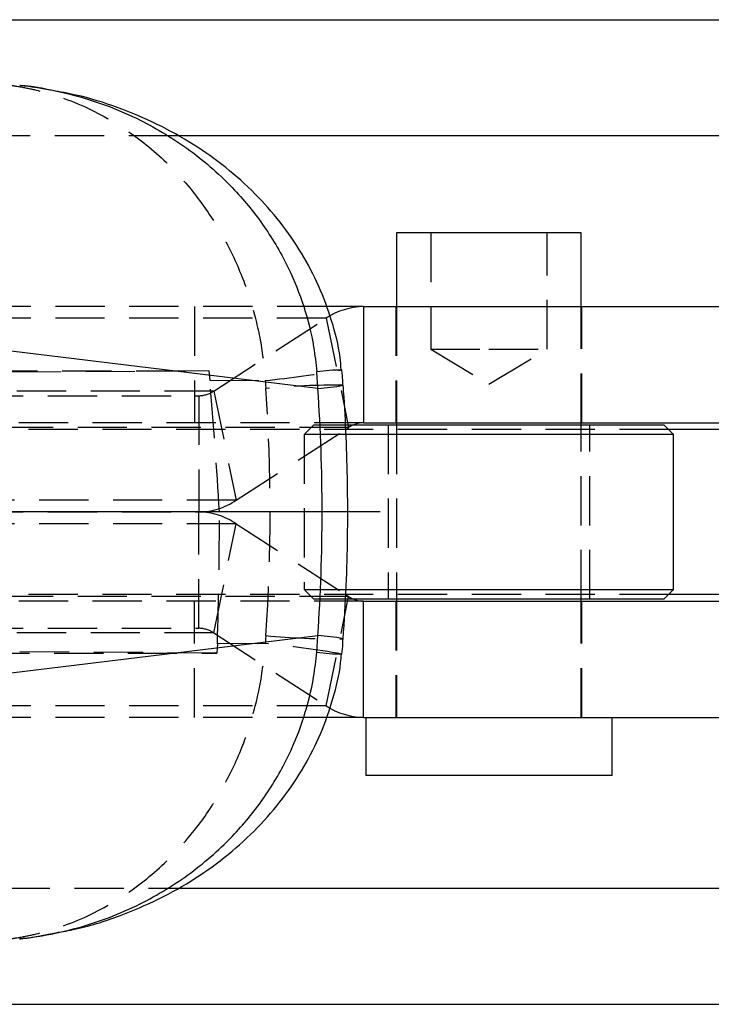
# Model space of a CAD drawing. Extents: x 27 to 387, y 27 to 288.
# Tile 5 of 19: x 145 to 163, y 30 to 55. Entities that reach past the tile are written whole.
import ezdxf

# ---------------------------------------------------------------- set-up
doc = ezdxf.new("R2010")
doc.units = 0
doc.linetypes.add('CENTERX2', pattern=[20.32, 12.7, -2.54, 2.54, -2.54])
doc.linetypes.add('HIDDEN', pattern=[1.905, 1.27, -0.635])
doc.layers.get('0').update_dxf_attribs({"linetype": 'CONTINUOUS'})

msp = doc.modelspace()

# ---------------------------------------------------------------- linework, layer by layer
at = {"color": 7, "linetype": 'CONTINUOUS'}
for p, q in [((128.8323, 55.0073), (172.9686, 55.0073)), ((172.9686, 52.0073), (149.0883, 52.0073)), ((154.7239, 49.5073), (154.7239, 47.6073)), ((159.4864, 49.5073), (154.7239, 49.5073)), ((159.4864, 47.6073), (159.4864, 49.5073)), ((152.694, 45.4963), (135.22, 47.615)), ((153.8713, 47.6073), (152.9116, 47.6073)), ((153.8713, 47.6073), (153.8713, 44.6073)), ((153.8713, 47.6073), (164.5739, 47.6073)), ((152.694, 45.4963), (152.6672, 45.9237)), ((153.4013, 44.4312), (153.4869, 44.4867)), ((153.6215, 44.5573), (160.388, 44.5573)), ((153.8713, 44.6073), (164.5739, 44.6073)), ((154.7239, 44.6073), (154.7239, 44.5573)), ((159.4864, 44.5573), (159.4864, 44.6073)), ((160.388, 44.5573), (161.6176, 44.5573)), ((161.8676, 44.3073), (161.6176, 44.5573)), ((160.5698, 44.3073), (153.3708, 44.3073)), ((161.8676, 44.3073), (160.5698, 44.3073)), ((175.5466, 44.4323), (161.7426, 44.4323)), ((161.8676, 40.3073), (161.8676, 44.3073)), ((153.4119, 40.1765), (153.4869, 40.1279)), ((153.4129, 40.3073), (161.8676, 40.3073)), ((161.6176, 40.0573), (161.8676, 40.3073)), ((175.5466, 40.1823), (161.7426, 40.1823)), ((161.6176, 40.0573), (153.6215, 40.0573)), ((153.8713, 37.0073), (153.8713, 40.0073)), ((153.8713, 40.0073), (164.5739, 40.0073)), ((154.7239, 40.0573), (154.7239, 40.0073)), ((159.4864, 40.0073), (159.4864, 40.0573)), ((135.22, 36.9995), (152.694, 39.1182)), ((152.6672, 38.6908), (152.694, 39.1182)), ((153.8713, 37.0073), (152.9111, 37.0073)), ((153.8713, 37.0073), (164.5739, 37.0073)), ((153.9301, 37.0073), (153.9301, 35.5073)), ((160.2801, 35.5073), (160.2801, 37.0073)), ((160.2801, 35.5073), (153.9301, 35.5073)), ((149.0868, 32.6073), (172.9686, 32.6073)), ((128.8323, 29.6073), (172.9686, 29.6073))]:
    msp.add_line(p, q, dxfattribs=at)
at = {"color": 7, "linetype": 'HIDDEN'}
for p, q in [((149.0883, 52.0073), (127.3686, 52.0073)), ((155.6051, 49.5073), (155.6051, 46.5073)), ((158.6051, 46.5073), (158.6051, 49.5073)), ((152.9116, 47.6073), (141.8672, 47.6073)), ((149.5129, 47.6073), (149.5129, 44.6073)), ((154.7051, 47.6073), (154.7051, 44.6073)), ((154.7239, 47.6073), (154.7239, 44.6073)), ((159.4864, 44.6073), (159.4864, 47.6073)), ((159.5051, 44.6073), (159.5051, 47.6073)), ((152.9103, 47.3057), (141.3097, 47.3057)), ((150.0109, 45.4279), (152.9103, 47.3057)), ((152.9103, 47.3057), (153.3789, 45.0148)), ((155.6051, 46.5073), (157.1051, 46.5073)), ((155.6051, 46.5073), (157.1051, 45.606)), ((157.1051, 46.5073), (158.6051, 46.5073)), ((157.1051, 45.606), (158.6051, 46.5073)), ((149.8814, 45.9506), (112.417, 45.6615)), ((138.4832, 45.9506), (149.8814, 45.9506)), ((149.8814, 45.9506), (149.9055, 45.7055)), ((149.9055, 45.7055), (151.3374, 45.6991)), ((151.3374, 45.6991), (151.3554, 45.4963)), ((119.0621, 45.3073), (149.6265, 45.3073)), ((150.0109, 45.4279), (138.4306, 45.4279)), ((149.6265, 45.3073), (149.6265, 42.3073)), ((150.0109, 45.4279), (150.5875, 42.6088)), ((153.8713, 44.6073), (141.8672, 44.6073)), ((153.4869, 44.4867), (141.8863, 44.4867)), ((152.5926, 44.5573), (152.3426, 44.3073)), ((152.5926, 44.5573), (153.6215, 44.5573)), ((154.5051, 44.5573), (154.5051, 40.0573)), ((154.7239, 44.5573), (154.7239, 40.0573)), ((159.4864, 40.0573), (159.4864, 44.5573)), ((159.7051, 40.0573), (159.7051, 44.5573)), ((161.7426, 44.4323), (126.6416, 44.4323)), ((150.5875, 42.6088), (153.4013, 44.4312)), ((153.3708, 44.3073), (152.3426, 44.3073)), ((152.3426, 44.3073), (152.3426, 40.3073)), ((150.5875, 42.6088), (139.0072, 42.6088)), ((150.1557, 42.3079), (112.9147, 42.3179)), ((119.0621, 42.3073), (149.6265, 42.3073)), ((149.6265, 39.3073), (149.6265, 42.3073)), ((150.5875, 42.0057), (139.0072, 42.0057)), ((150.0109, 39.1867), (150.5875, 42.0057)), ((150.5875, 42.0057), (153.4119, 40.1765)), ((161.7426, 40.1823), (126.6416, 40.1823)), ((152.3426, 40.3073), (153.4129, 40.3073)), ((152.3426, 40.3073), (152.5926, 40.0573)), ((153.8713, 40.0073), (141.8672, 40.0073)), ((153.4869, 40.1279), (141.8863, 40.1279)), ((149.5129, 37.0073), (149.5129, 40.0073)), ((153.6215, 40.0573), (152.5926, 40.0573)), ((154.7051, 40.0073), (154.7051, 37.0073)), ((154.7239, 40.0073), (154.7239, 37.0073)), ((159.4864, 37.0073), (159.4864, 40.0073)), ((159.5051, 37.0073), (159.5051, 40.0073)), ((152.9103, 37.3088), (153.3801, 39.6058)), ((119.0621, 39.3073), (149.6265, 39.3073)), ((150.0109, 39.1867), (138.4306, 39.1867)), ((150.0109, 39.1867), (152.9103, 37.3088)), ((151.3554, 39.1182), (151.3374, 38.9154)), ((150.0921, 38.6639), (112.9147, 38.9507)), ((150.102, 38.9099), (150.0921, 38.6639)), ((151.3374, 38.9154), (150.102, 38.9099)), ((138.2725, 38.6639), (150.0921, 38.6639)), ((152.9103, 37.3088), (141.3097, 37.3088)), ((152.9111, 37.0073), (141.8672, 37.0073)), ((127.3686, 32.6073), (149.0868, 32.6073))]:
    msp.add_line(p, q, dxfattribs=at)
at = {"color": 8, "linetype": 'CONTINUOUS'}
for p, q in [((153.3789, 45.0148), (153.4869, 44.4867)), ((153.3801, 39.6058), (153.4869, 40.1279))]:
    msp.add_line(p, q, dxfattribs=at)
at = {"color": 179, "linetype": 'CENTERX2'}
msp.add_line((154.3019, 42.3073), (27.1964, 42.3073), dxfattribs=at)
at = {"color": 7, "linetype": 'CONTINUOUS'}
for centre, radius, start, end in [((153.8964, 45.8451), 1.7623, 90.81624, 124.02468), ((153.8813, 43.9024), 0.7049, 90.81663, 124.02429), ((153.8813, 40.7121), 0.7049, 235.97571, 269.18337), ((153.8964, 38.7694), 1.7623, 235.97532, 269.18376)]:
    msp.add_arc(centre, radius, start, end, dxfattribs=at)
at = {"color": 7, "linetype": 'HIDDEN'}
for centre, radius, start, end in [((148.6689, 72.3118), 26.7461, 275.72611, 279.99646), ((153.1699, 25.7979), 19.7819, 89.48333, 95.26302), ((149.6165, 46.0121), 0.7049, 270.81644, 304.02442), ((149.6014, 44.0694), 1.7623, 270.81636, 304.02446), ((149.6014, 40.5451), 1.7623, 55.97554, 89.18364), ((149.6165, 38.6024), 0.7049, 55.97558, 89.18356), ((153.1708, 58.8337), 19.799, 264.73892, 270.51361), ((148.6694, 12.3073), 26.7415, 80.00309, 84.27417)]:
    msp.add_arc(centre, radius, start, end, dxfattribs=at)
at = {"color": 8, "linetype": 'CONTINUOUS'}
for centre, radius, start, end in [((153.3957, 40.495), 5.4773, 90.879, 97.64261), ((152.493, 49.7219), 4.2304, 272.72438, 281.6652), ((152.4936, 34.8989), 4.2241, 78.32641, 87.28064), ((153.3958, 44.1213), 5.4791, 262.35822, 269.11964)]:
    msp.add_arc(centre, radius, start, end, dxfattribs=at)
at = {"color": 7, "linetype": 'HIDDEN'}
for centre, major_axis, ratio, start_param, end_param in [((115.7132, 42.3073), (-5.1615, 60.8307), 0.5627957, 4.6646816, 4.7205011), ((73.0215, 42.3073), (78.4415, 0), 0.7763749, 6.2307956, 6.335575), ((115.7127, 42.3073), (0, 60.9), 0.5655667, 4.6565741, 4.712399)]:
    msp.add_ellipse(centre, major_axis=major_axis, ratio=ratio, start_param=start_param, end_param=end_param, dxfattribs=at)
at = {"color": 7, "linetype": 'CONTINUOUS'}
msp.add_ellipse((73.0215, 42.3073), major_axis=(79.782, 0), ratio=0.7633303, start_param=6.2307956, end_param=6.335575, dxfattribs=at)
at = {"color": 7, "linetype": 'HIDDEN'}
for points, knots in [([(144.275, 53.3652), (144.2801, 53.3649), (144.2861, 53.3645), (144.2959, 53.3639), (144.3073, 53.3632), (144.3289, 53.3617), (144.3655, 53.359), (144.4269, 53.3541), (144.5301, 53.3448), (144.7034, 53.3257), (144.9957, 53.2842), (145.494, 53.1858), (146.3746, 52.9264), (147.475, 52.3946), (148.6263, 51.528), (149.5277, 50.5536), (150.2366, 49.4876), (150.7327, 48.4538), (151.0795, 47.3947), (151.2674, 46.4878), (151.3183, 45.9147), (151.3374, 45.6991)], [0, 0, 0, 0, 0.00149, 0.0017411, 0.0028471, 0.0047785, 0.008021, 0.0134641, 0.0226042, 0.0379668, 0.0638525, 0.1077857, 0.1839571, 0.3255743, 0.4480743, 0.574378, 0.6736074, 0.7751674, 0.8605275, 0.9475395, 1, 1, 1, 1]), ([(145.8473, 53.1781), (145.6647, 53.2186), (145.3867, 53.2803), (145.1032, 53.3005), (145.0059, 53.3074)], [0, 0, 0, 0, 0.656706, 1, 1, 1, 1]), ([(144.275, 31.2493), (144.2801, 31.2496), (144.2861, 31.25), (144.2959, 31.2506), (144.3073, 31.2514), (144.3289, 31.2529), (144.3655, 31.2555), (144.4269, 31.2604), (144.5301, 31.2698), (144.7034, 31.2888), (144.9957, 31.3304), (145.494, 31.4287), (146.3746, 31.6882), (147.4814, 32.2225), (148.6309, 33.0929), (149.5354, 34.07), (150.2381, 35.1317), (150.736, 36.1681), (151.0798, 37.2234), (151.2678, 38.1301), (151.3183, 38.6998), (151.3374, 38.9154)], [0, 0, 0, 0, 0.00149, 0.0017411, 0.0028472, 0.0047786, 0.0080212, 0.0134644, 0.0226048, 0.0379677, 0.063854, 0.1077882, 0.1839615, 0.3255821, 0.4500058, 0.5743789, 0.6747858, 0.7751663, 0.8613577, 0.9475382, 1, 1, 1, 1]), ([(145.0058, 31.3028), (145.0576, 31.3066), (145.3534, 31.3284), (145.6441, 31.3921), (145.8838, 31.4446)], [0, 0, 0, 0, 0.1752036, 1, 1, 1, 1])]:
    msp.add_open_spline(points, degree=3, knots=knots, dxfattribs=at)
at = {"color": 8, "linetype": 'CONTINUOUS'}
for points, knots in [([(145.0046, 53.3161), (145.0209, 53.3145), (145.2155, 53.2965), (145.7161, 53.2213), (146.7587, 52.9925), (148.0621, 52.4932), (149.4281, 51.6633), (150.4992, 50.7175), (151.3433, 49.6744), (151.9359, 48.6569), (152.3522, 47.6096), (152.5797, 46.7094), (152.6433, 46.1385), (152.6672, 45.9237)], [0, 0, 0, 0, 0.0042798, 0.0510039, 0.1320195, 0.2826662, 0.4129597, 0.5472986, 0.6528405, 0.7608615, 0.8516527, 0.944201, 1, 1, 1, 1]), ([(144.9974, 31.2978), (145.0161, 31.2995), (145.2131, 31.3177), (145.7162, 31.3931), (146.7586, 31.6222), (148.0698, 32.1236), (149.4335, 32.9574), (150.5083, 33.9059), (151.3452, 34.9449), (151.9398, 35.9649), (152.3525, 37.0085), (152.5802, 37.9085), (152.6433, 38.476), (152.6672, 38.6908)], [0, 0, 0, 0, 0.0049028, 0.0515989, 0.1325659, 0.2831221, 0.415379, 0.5475821, 0.6543098, 0.7610096, 0.8526278, 0.9442345, 1, 1, 1, 1])]:
    msp.add_open_spline(points, degree=3, knots=knots, dxfattribs=at)
at = {"color": 7, "linetype": 'CONTINUOUS'}
for points, knots in [([(153.2965, 45.9685), (153.2882, 46.0775), (153.2556, 46.5079), (153.0652, 47.2364), (152.7355, 48.1412), (152.2861, 48.9962), (151.7308, 49.7979), (151.0761, 50.5376), (150.3253, 51.2108), (149.4803, 51.811), (148.5492, 52.3307), (147.5333, 52.7553), (146.6251, 53.0447), (146.0495, 53.1434), (145.8473, 53.1781)], [0, 0, 0, 0, 0.0294037, 0.1161149, 0.2012794, 0.2884731, 0.375342, 0.4634264, 0.5541613, 0.646781, 0.7427602, 0.841735, 0.9444196, 1, 1, 1, 1]), ([(153.3371, 45.5766), (153.3355, 45.6649), (153.3332, 45.7971), (153.3161, 45.9281), (153.3104, 45.9717)], [0, 0, 0, 0, 0.6675158, 1, 1, 1, 1]), ([(153.3483, 39.0356), (153.3767, 39.495), (153.4562, 40.7848), (153.4801, 42.8663), (153.4162, 44.5883), (153.3553, 45.4768), (153.3483, 45.579)], [0, 0, 0, 0, 0.2108842, 0.591993, 0.9530743, 1, 1, 1, 1]), ([(153.3092, 38.6435), (153.3219, 38.7351), (153.3401, 38.8665), (153.3418, 38.999), (153.3424, 39.0391)], [0, 0, 0, 0, 0.6969997, 1, 1, 1, 1]), ([(145.8838, 31.4446), (146.0507, 31.4719), (146.6274, 31.5662), (147.539, 31.8601), (148.5939, 32.305), (149.5351, 32.8376), (150.389, 33.454), (151.1466, 34.1476), (151.8011, 34.9063), (152.3482, 35.7227), (152.785, 36.5859), (153.0957, 37.4876), (153.2692, 38.1794), (153.2944, 38.5698), (153.2994, 38.6464)], [0, 0, 0, 0, 0.046004, 0.1588934, 0.2590371, 0.3566191, 0.4514363, 0.5437751, 0.63396, 0.7217718, 0.8087938, 0.8944047, 0.9792811, 1, 1, 1, 1])]:
    msp.add_open_spline(points, degree=3, knots=knots, dxfattribs=at)

doc.saveas('drawing.dxf')
